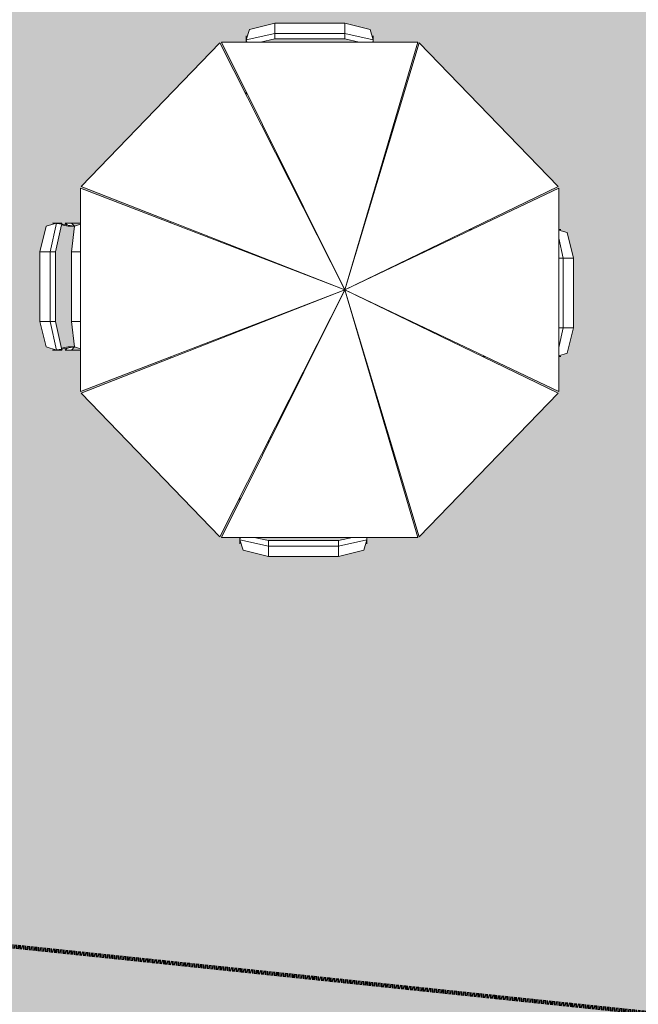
# Model space of a CAD drawing. Header units: inches. Extents: x -9465 to -7685, y 1648 to 3291.
# Tile 52 of 59: x -8837 to -8739, y 2763 to 2918. Entities that reach past the tile are written whole.
import ezdxf

# ---------------------------------------------------------------- set-up
doc = ezdxf.new("R2010")
doc.units = ezdxf.units.IN
doc.header["$MEASUREMENT"] = 0
doc.linetypes.add('Hidden', pattern=[0.28125, 0.1875, -0.09375])
for name, color, linetype, lineweight in [('A-DETL-1', 90, 'Hidden', 140), ('A-FLOR', 192, 'Continuous', 13), ('A-GENM', 5, 'Continuous', 9), ('G-IMPT', 8, 'Continuous', 9)]:
    doc.layers.add(name, color=color, linetype=linetype, lineweight=lineweight)

# ---------------------------------------------------------------- blocks, each defined once
blk = doc.blocks.new('Outdoor Table01 - 02ZUTB01_dwg-896085-SITE PLAN - PROPOSED OVER EXISTING SURVEY')
at = {"layer": 'G-IMPT'}
for p, q in [((-7, 41.99), (-11, 40.99)), ((-7, 41.99), (4, 41.99)), ((-7, 41.99), (-7, 40.37)), ((4, 41.99), (8, 40.99)), ((4, 41.99), (4, 40.37)), ((-11, 40.99), (-11.5, 39.37)), ((-7, 40.37), (-11.5, 39.37)), ((-7, 40.37), (4, 40.37)), ((-7, 40.37), (-7, 39.5)), ((4, 40.37), (8.5, 39.37)), ((4, 40.37), (4, 39.5)), ((8.5, 39.37), (8, 40.99)), ((-37.47, 16.26), (-15.64, 38.89)), ((4, 0), (-15.64, 38.89)), ((-15.38, 39), (4, 0)), ((-15.38, 39), (15.49, 39)), ((-11.42, 39.62), (-11.5, 40)), ((-11.5, 39.5), (-11.5, 40)), ((-11.49, 39.42), (-11.5, 39.5)), ((-11.5, 39.37), (-11.5, 39)), ((-11.42, 39), (-11.46, 39.24)), ((-7, 39.5), (-9.25, 39)), ((4, 39.5), (-7, 39.5)), ((6.25, 39), (4, 39.5)), ((4, 0), (15.49, 39)), ((4, 0), (15.74, 38.89)), ((8.5, 40), (8.42, 39.62)), ((8.46, 39.24), (8.42, 39)), ((8.5, 39.5), (8.49, 39.42)), ((8.5, 39.5), (8.5, 40)), ((8.5, 39.37), (8.5, 39)), ((15.74, 38.89), (37.57, 16.26)), ((-11.5, 30.7), (-11.5, 31.19)), ((-7.56, 23.27), (-7.74, 23.24)), ((10.22, 20.61), (10.1, 20.71)), ((4, 0), (-37.57, 16)), ((-37.57, -16), (-37.57, 16)), ((4, 0), (-37.47, 16.26)), ((4, 0), (37.57, 16.26)), ((4, 0), (37.68, 16)), ((37.68, 16), (37.68, -16)), ((-43.99, 6), (-42.99, 10)), ((-41.37, 10.5), (-42.99, 10)), ((-42.37, 6), (-41.37, 10.5)), ((-41.5, 10.5), (-42, 10.5)), ((-42, 10.5), (-41.62, 10.42)), ((-41.42, 10.49), (-41.5, 10.5)), ((-40.56, 10.23), (-41.5, 6)), ((-41.37, 10.5), (-40.5, 10.5)), ((-38.5, 10), (-41.24, 10.46)), ((-40.56, 10.21), (-39.5, 10)), ((-40.5, 10.5), (-40.54, 10.34)), ((-39.7, 10.2), (-40, 10.5)), ((-40, 10.5), (-39, 10.5)), ((-38.5, 10), (-39.5, 10)), ((-38.5, 10), (-39, 10.5)), ((-39, 10.5), (-37.57, 10.5)), ((-39, 10.5), (-37.57, 10.5)), ((-38.5, 10), (-39, 6)), ((-37.57, 10.31), (-38.5, 10)), ((-23.32, 10.71), (-23.39, 10.54)), ((23.61, 9.5), (24, 9.5)), ((37.68, 9.44), (38, 9.5)), ((37.68, 9.5), (38, 9.5)), ((38.99, 9), (37.68, 9.4)), ((20.51, 7.84), (20.45, 7.97)), ((38.37, 5), (37.68, 8.11)), ((38.99, 9), (39.99, 5)), ((-43.99, -5), (-43.99, 6)), ((-43.99, 6), (-42.37, 6)), ((-42.37, -5), (-42.37, 6)), ((-42.37, 6), (-41.5, 6)), ((-41.5, 6), (-41.5, -5)), ((-39, 6), (-39, -5)), ((-37.57, 6), (-39, 6)), ((38.37, 5), (37.68, 5)), ((39.99, 5), (38.37, 5)), ((38.37, 5), (38.37, -6)), ((39.99, 5), (39.99, -6)), ((4, 0), (-37.57, -16)), ((4, 0), (-37.47, -16.26)), ((4, 0), (-15.64, -38.89)), ((4, 0), (-15.38, -39)), ((4, 0), (15.49, -39)), ((4, 0), (37.68, -16)), ((4, 0), (37.57, -16.26)), ((4, 0), (15.74, -38.89)), ((-43.99, -5), (-42.99, -9)), ((-43.99, -5), (-42.37, -5)), ((-42.37, -5), (-41.37, -9.5)), ((-42.37, -5), (-41.5, -5)), ((-41.5, -5), (-40.56, -9.23)), ((-39, -5), (-38.5, -9)), ((-39, -5), (-37.57, -5)), ((38.37, -6), (37.68, -9.11)), ((38.37, -6), (37.68, -6)), ((39.99, -6), (38.37, -6)), ((39.99, -6), (38.99, -10)), ((-42.99, -9), (-41.37, -9.5)), ((-38.5, -9), (-41.24, -9.46)), ((-39.5, -9), (-40.56, -9.21)), ((-40, -9.5), (-39.7, -9.2)), ((-39.5, -9), (-38.5, -9)), ((-39, -9.5), (-38.5, -9)), ((-37.57, -9.31), (-38.5, -9)), ((20.45, -7.97), (20.51, -7.84)), ((-41.62, -9.42), (-42, -9.5)), ((-41.5, -9.5), (-42, -9.5)), ((-41.42, -9.49), (-41.5, -9.5)), ((-41.37, -9.5), (-40.5, -9.5)), ((-40.54, -9.34), (-40.5, -9.5)), ((-39, -9.5), (-40, -9.5)), ((-37.57, -9.5), (-39, -9.5)), ((-37.57, -9.5), (-39, -9.5)), ((-23.39, -10.54), (-23.32, -10.71)), ((25.68, -10.5), (26.1, -10.5)), ((38.99, -10), (37.68, -10.4)), ((38, -10.5), (37.68, -10.44)), ((37.68, -10.5), (38, -10.5)), ((-15.64, -38.89), (-37.47, -16.26)), ((37.57, -16.26), (15.74, -38.89)), ((10.1, -20.71), (10.22, -20.61)), ((-7.74, -23.24), (-7.56, -23.27)), ((-8, -23.77), (-8, -24.14)), ((-12.5, -32.68), (-12.5, -33.2)), ((15.49, -39), (-15.38, -39)), ((-12.5, -39.37), (-12.5, -39)), ((-12, -40.99), (-12.5, -39.37)), ((-8, -40.37), (-12.5, -39.37)), ((-12.49, -39.42), (-12.5, -39.5)), ((-12.5, -39.5), (-12.5, -40)), ((-12.5, -40), (-12.42, -39.62)), ((-12.42, -39), (-12.46, -39.24)), ((-10.25, -39), (-8, -39.5)), ((-8, -39.5), (3, -39.5)), ((-8, -40.37), (-8, -39.5)), ((3, -39.5), (5.25, -39)), ((3, -40.37), (7.5, -39.37)), ((3, -40.37), (3, -39.5)), ((7, -40.99), (7.5, -39.37)), ((7.42, -39), (7.46, -39.24)), ((7.42, -39.62), (7.5, -40)), ((7.49, -39.42), (7.5, -39.5)), ((7.5, -39.37), (7.5, -39)), ((7.5, -39.5), (7.5, -40)), ((-8, -41.99), (-12, -40.99)), ((3, -40.37), (-8, -40.37)), ((-8, -41.99), (-8, -40.37)), ((3, -41.99), (3, -40.37)), ((7, -40.99), (3, -41.99)), ((3, -41.99), (-8, -41.99))]:
    blk.add_line(p, q, dxfattribs=at)
blk = doc.blocks.new('Outdoor Table01 - Outdoor Table01-744591-SITE PLAN - PROPOSED OVER EXISTING SURVEY')
blk.add_blockref('Outdoor Table01 - 02ZUTB01_dwg-896085-SITE PLAN - PROPOSED OVER EXISTING SURVEY', (0, 0))

msp = doc.modelspace()

# ---------------------------------------------------------------- hatches: boundary and pattern name
at = {"layer": 'A-FLOR'}
h = msp.add_hatch(color=256, dxfattribs=at)
h.paths.add_polyline_path([(-8724.05, 2711.84), (-8700.85, 2711.84), (-8700.85, 2714.02), (-8700.45, 2714.02), (-8700.45, 2717.2), (-8699.6, 2717.2), (-8699.6, 2716.77), (-8692.57, 2716.77), (-8692.57, 2725.84), (-8650.07, 2725.84), (-8650.07, 2726.84), (-8645.07, 2726.84), (-8645.07, 2725.84), (-8644.57, 2725.84), (-8644.57, 2770.35), (-8645.07, 2770.35), (-8645.07, 2765.35), (-8646.07, 2765.35), (-8646.07, 2731.85), (-8645.07, 2731.85), (-8645.07, 2726.85), (-8650.07, 2726.85), (-8650.07, 2731.85), (-8649.07, 2731.85), (-8649.07, 2765.35), (-8650.07, 2765.35), (-8650.07, 2770.35), (-8692.57, 2770.35), (-8692.57, 3074.34), (-8876.57, 3074.34), (-8876.57, 2711.84), (-8874.07, 2711.87), (-8874.07, 2714.84), (-8876.07, 2714.84), (-8876.07, 2719.84), (-8875.07, 2719.84), (-8875.07, 2752.84), (-8876.07, 2752.84), (-8876.07, 2757.84), (-8875.07, 2757.84), (-8875.07, 2792.34), (-8876.07, 2792.34), (-8876.07, 2797.34), (-8875.07, 2797.34), (-8875.07, 2831.84), (-8876.07, 2831.84), (-8876.07, 2836.84), (-8875.07, 2836.84), (-8875.07, 2871.34), (-8876.07, 2871.34), (-8876.07, 2876.34), (-8875.07, 2876.34), (-8875.07, 2910.84), (-8876.07, 2910.84), (-8876.07, 2915.84), (-8875.07, 2915.84), (-8875.07, 2950.34), (-8876.07, 2950.34), (-8876.07, 2955.34), (-8875.07, 2955.34), (-8875.07, 2989.84), (-8876.07, 2989.84), (-8876.07, 2994.84), (-8875.07, 2994.84), (-8875.07, 3029.34), (-8876.07, 3029.34), (-8876.07, 3034.34), (-8875.07, 3034.34), (-8875.07, 3068.84), (-8876.07, 3068.84), (-8876.07, 3073.84), (-8871.07, 3073.84), (-8871.07, 3072.84), (-8840.47, 3072.84), (-8840.47, 3073.84), (-8835.47, 3073.84), (-8835.47, 3072.84), (-8804.87, 3072.84), (-8804.87, 3073.84), (-8799.87, 3073.84), (-8799.87, 3072.84), (-8769.27, 3072.84), (-8769.27, 3073.84), (-8764.27, 3073.84), (-8764.27, 3072.84), (-8733.67, 3072.84), (-8733.67, 3073.84), (-8728.67, 3073.84), (-8728.67, 3072.84), (-8698.07, 3072.84), (-8698.07, 3073.84), (-8693.07, 3073.84), (-8693.07, 3068.84), (-8694.07, 3068.84), (-8694.07, 3036.21), (-8693.07, 3036.21), (-8693.07, 3031.21), (-8694.07, 3031.21), (-8694.07, 2998.59), (-8693.07, 2998.59), (-8693.07, 2993.59), (-8694.07, 2993.59), (-8694.07, 2960.97), (-8693.07, 2960.97), (-8693.07, 2955.97), (-8694.07, 2955.97), (-8694.07, 2923.34), (-8693.07, 2923.34), (-8693.07, 2918.34), (-8694.07, 2918.34), (-8694.07, 2885.72), (-8693.07, 2885.72), (-8693.07, 2880.72), (-8694.07, 2880.72), (-8694.07, 2848.09), (-8693.07, 2848.09), (-8693.07, 2843.09), (-8694.07, 2843.09), (-8694.07, 2810.47), (-8693.07, 2810.47), (-8693.07, 2805.47), (-8694.07, 2805.47), (-8694.07, 2774.35), (-8693.07, 2774.35), (-8693.07, 2769.35), (-8698.07, 2769.35), (-8698.07, 2774.35), (-8697.07, 2774.35), (-8697.07, 2805.47), (-8698.07, 2805.47), (-8698.07, 2810.47), (-8697.07, 2810.47), (-8697.07, 2843.09), (-8698.07, 2843.09), (-8698.07, 2848.09), (-8697.07, 2848.09), (-8697.07, 2880.72), (-8698.07, 2880.72), (-8698.07, 2885.72), (-8697.07, 2885.72), (-8697.07, 2918.34), (-8698.07, 2918.34), (-8698.07, 2923.34), (-8697.07, 2923.34), (-8697.07, 2955.97), (-8698.07, 2955.97), (-8698.07, 2960.97), (-8697.07, 2960.97), (-8697.07, 2993.59), (-8698.07, 2993.59), (-8698.07, 2998.59), (-8697.07, 2998.59), (-8697.07, 3031.21), (-8698.07, 3031.21), (-8698.07, 3036.21), (-8697.07, 3036.21), (-8697.07, 3068.84), (-8698.07, 3068.84), (-8698.07, 3069.84), (-8728.67, 3069.84), (-8728.67, 3068.84), (-8733.67, 3068.84), (-8733.67, 3069.84), (-8764.27, 3069.84), (-8764.27, 3068.84), (-8769.27, 3068.84), (-8769.27, 3069.84), (-8799.87, 3069.84), (-8799.87, 3068.84), (-8804.87, 3068.84), (-8804.87, 3069.84), (-8835.47, 3069.84), (-8835.47, 3068.84), (-8840.47, 3068.84), (-8840.47, 3069.84), (-8871.07, 3069.84), (-8871.07, 3068.84), (-8872.07, 3068.84), (-8872.07, 3034.34), (-8871.07, 3034.34), (-8871.07, 3029.34), (-8872.07, 3029.34), (-8872.07, 2994.84), (-8871.07, 2994.84), (-8871.07, 2989.84), (-8872.07, 2989.84), (-8872.07, 2955.34), (-8871.07, 2955.34), (-8871.07, 2950.34), (-8872.07, 2950.34), (-8872.07, 2915.84), (-8871.07, 2915.84), (-8871.07, 2910.84), (-8872.07, 2910.84), (-8872.07, 2876.34), (-8871.07, 2876.34), (-8871.07, 2871.34), (-8872.07, 2871.34), (-8872.07, 2836.84), (-8871.07, 2836.84), (-8871.07, 2831.84), (-8872.07, 2831.84), (-8872.07, 2797.34), (-8871.07, 2797.34), (-8871.07, 2792.34), (-8872.07, 2792.34), (-8872.07, 2757.84), (-8871.07, 2757.84), (-8871.07, 2752.84), (-8872.07, 2752.84), (-8872.07, 2719.84), (-8871.07, 2719.84), (-8871.07, 2716.77), (-8866.42, 2716.77), (-8866.42, 2717.2), (-8865.57, 2717.2), (-8865.57, 2714.02), (-8865.17, 2714.02), (-8865.17, 2711.84), (-8833.97, 2711.84), (-8833.97, 2714.02), (-8833.57, 2714.02), (-8833.57, 2717.2), (-8832.72, 2717.2), (-8832.72, 2716.77), (-8828.86, 2716.77), (-8828.86, 2717.2), (-8828.01, 2717.2), (-8828.01, 2714.02), (-8827.61, 2714.02), (-8827.61, 2711.84), (-8796.41, 2711.84), (-8796.41, 2714.02), (-8796.01, 2714.02), (-8796.01, 2717.2), (-8795.16, 2717.2), (-8795.16, 2716.77), (-8791.3, 2716.77), (-8791.3, 2717.2), (-8790.45, 2717.2), (-8790.45, 2714.02), (-8790.05, 2714.02), (-8790.05, 2711.84), (-8758.85, 2711.84), (-8758.85, 2714.02), (-8758.45, 2714.02), (-8758.45, 2717.2), (-8757.6, 2717.2), (-8757.6, 2716.77), (-8754.83, 2716.77), (-8754.83, 2717.2), (-8753.98, 2717.2), (-8753.98, 2714.02), (-8753.58, 2714.02), (-8753.58, 2711.84), (-8730.38, 2711.84), (-8730.38, 2714.02), (-8729.98, 2714.02), (-8729.98, 2717.2), (-8729.13, 2717.2), (-8729.13, 2716.77), (-8725.3, 2716.77), (-8725.3, 2717.2), (-8724.45, 2717.2), (-8724.45, 2714.02), (-8724.05, 2714.02)], flags=0)
h.paths.add_polyline_path([(-8828.04, 2866.26), (-8828.54, 2870.26), (-8828.54, 2881.26), (-8828.04, 2885.26), (-8829.04, 2885.26), (-8830.11, 2885.47), (-8831.04, 2881.26), (-8831.04, 2870.26), (-8830.11, 2866.04), (-8829.04, 2866.26), (-8828.54, 2866.26)], flags=0)
h.paths.add_polyline_path([(-8797.54, 2833.27), (-8801.54, 2834.27), (-8801.97, 2835.64), (-8802.04, 2835.26), (-8802.04, 2836.26), (-8804.92, 2836.26), (-8802.04, 2842.06), (-8802.04, 2842.58), (-8805.18, 2836.36), (-8827.01, 2858.99), (-8812.86, 2864.54), (-8812.93, 2864.71), (-8827.11, 2859.26), (-8827.11, 2865.95), (-8828.04, 2866.26), (-8828.54, 2865.76), (-8829.54, 2865.76), (-8829.24, 2866.06), (-8830.08, 2865.92), (-8830.04, 2865.76), (-8831.54, 2865.76), (-8831.16, 2865.83), (-8832.53, 2866.26), (-8833.53, 2870.26), (-8833.53, 2881.26), (-8832.53, 2885.26), (-8831.16, 2885.68), (-8831.54, 2885.76), (-8830.04, 2885.76), (-8830.04, 2885.59), (-8829.24, 2885.46), (-8829.54, 2885.76), (-8828.54, 2885.76), (-8828.04, 2885.26), (-8827.11, 2885.56), (-8827.11, 2891.26), (-8812.93, 2885.8), (-8812.86, 2885.97), (-8827.01, 2891.52), (-8805.18, 2914.15), (-8801.04, 2905.95), (-8801.04, 2906.44), (-8804.92, 2914.26), (-8801.04, 2914.26), (-8801.04, 2915.26), (-8800.97, 2914.87), (-8800.54, 2916.24), (-8796.54, 2917.24), (-8785.54, 2917.24), (-8781.54, 2916.24), (-8781.12, 2914.87), (-8781.04, 2915.26), (-8781.04, 2914.26), (-8774.05, 2914.26), (-8779.44, 2895.96), (-8779.32, 2895.87), (-8773.8, 2914.15), (-8751.97, 2891.52), (-8765.93, 2884.76), (-8765.54, 2884.76), (-8751.86, 2891.26), (-8751.86, 2884.76), (-8751.54, 2884.76), (-8751.86, 2884.66), (-8750.56, 2884.26), (-8749.56, 2880.26), (-8749.56, 2869.26), (-8750.56, 2865.26), (-8751.86, 2864.82), (-8751.54, 2864.76), (-8751.86, 2864.73), (-8751.86, 2859.26), (-8763.44, 2864.76), (-8763.87, 2864.76), (-8751.97, 2858.99), (-8773.8, 2836.36), (-8779.32, 2854.64), (-8779.44, 2854.55), (-8774.05, 2836.26), (-8782.04, 2836.26), (-8782.04, 2835.26), (-8782.12, 2835.64), (-8782.54, 2834.27), (-8786.54, 2833.27), (-8794.28, 2833.27)], flags=0)
h.paths.add_polyline_path([(-8786.54, 2835.76), (-8784.29, 2836.26), (-8799.79, 2836.26), (-8797.54, 2835.76), (-8794.28, 2835.76)], flags=0)
h.paths.add_polyline_path([(-8798.79, 2914.26), (-8783.29, 2914.26), (-8785.54, 2914.76), (-8796.54, 2914.76), (-8797.13, 2914.63)], flags=0)

# ---------------------------------------------------------------- linework, layer by layer
at = {"layer": 'A-DETL-1'}
msp.add_line((-7922.96, 2675.89), (-9094.67, 2798.8), dxfattribs=at)

# ---------------------------------------------------------------- block references
at = {"layer": 'A-GENM'}
msp.add_blockref('Outdoor Table01 - Outdoor Table01-744591-SITE PLAN - PROPOSED OVER EXISTING SURVEY', (-8789.54, 2875.26), dxfattribs=at)

doc.saveas('drawing.dxf')
